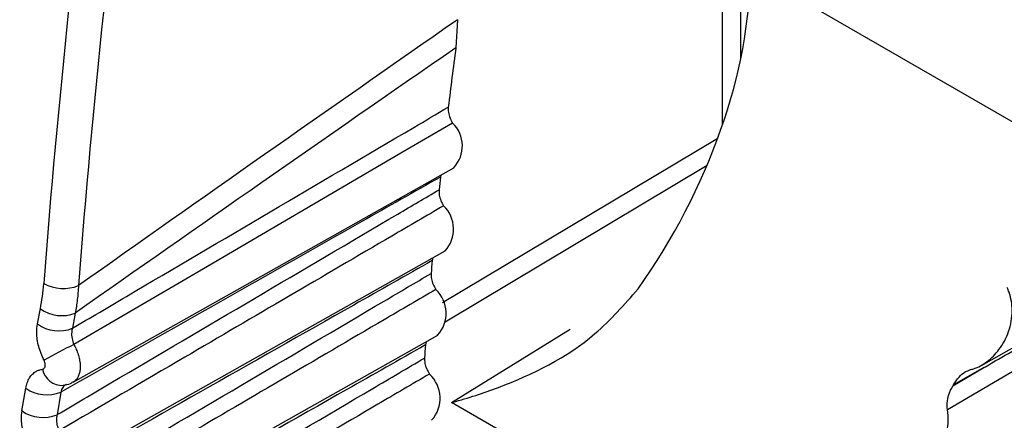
# Model space of a CAD drawing. Header units: millimetres. Extents: x -0.66 to 0.91, y -0.4 to 0.64.
# Tile 200 of 241: x 0.59654 to 0.60446, y 0.29862 to 0.30184. Entities that reach past the tile are written whole.
import ezdxf

# ---------------------------------------------------------------- set-up
doc = ezdxf.new("R2010")
doc.units = ezdxf.units.MM
doc.layers.add('FORMAT', color=7, linetype='Continuous')

msp = doc.modelspace()

# ---------------------------------------------------------------- linework, layer by layer
at = {"layer": 'FORMAT', "color": 7, "linetype": 'Continuous', "lineweight": 25}
for p, q in [((0.60234, 0.301525), (0.60234, 0.304156)), ((0.602194, 0.300995), (0.602194, 0.304069)), ((0.604862, 0.300822), (0.602418, 0.302233)), ((0.600064, 0.301839), (0.60005, 0.301613)), ((0.604275, 0.299062), (0.609131, 0.301797)), ((0.599943, 0.299566), (0.602156, 0.300888)), ((0.596974, 0.298927), (0.600033, 0.30065)), ((0.599965, 0.299412), (0.60207, 0.30067)), ((0.59993, 0.300592), (0.599926, 0.300575)), ((0.596857, 0.298232), (0.599963, 0.299981)), ((0.599866, 0.299927), (0.59986, 0.299904)), ((0.596686, 0.299395), (0.59671, 0.299518)), ((0.596991, 0.299482), (0.596968, 0.29936)), ((0.600016, 0.298764), (0.600969, 0.299353)), ((0.596758, 0.297533), (0.599904, 0.299305)), ((0.599812, 0.299253), (0.599806, 0.299226)), ((0.604046, 0.298898), (0.604295, 0.299045)), ((0.604295, 0.299045), (0.604051, 0.298907)), ((0.596562, 0.298696), (0.596593, 0.298878)), ((0.604051, 0.298907), (0.604046, 0.298898)), ((0.596874, 0.298847), (0.596844, 0.298666)), ((0.60256, 0.297295), (0.600016, 0.298764))]:
    msp.add_line(p, q, dxfattribs=at)
at = {"layer": 'FORMAT', "color": 7, "linetype": 'Continuous', "lineweight": 25, "flags": 128}
for points in [[(0.609052, 0.301666), (0.608579, 0.301389), (0.606266, 0.300032), (0.604002, 0.298704)], [(0.600024, 0.301009), (0.599608, 0.300766), (0.597944, 0.299793), (0.596979, 0.299229)]]:
    msp.add_lwpolyline(points, dxfattribs=at)
at = {"layer": 'FORMAT', "color": 7, "linetype": 'Continuous', "lineweight": 25}
for centre, radius, start, end in [((0.637698, 0.296587), 0.0379819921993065, 172.396401, 173.119428), ((0.599848, 0.300825), 0.0002546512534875, 316.657521, 46.183656), ((0.639127, 0.296422), 0.0394206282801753, 173.95229, 174.101911), ((0.599774, 0.300157), 0.0002578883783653, 317.096925, 46.582264), ((0.640264, 0.296313), 0.0405632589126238, 174.920155, 175.066953), ((0.596895, 0.300016), 0.0003358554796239, 241.929534, 291.249206), ((0.599711, 0.299481), 0.000261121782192, 317.53332, 46.976885), ((0.596883, 0.299757), 0.0002953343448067, 234.149927, 291.470664), ((0.596859, 0.299635), 0.00029564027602, 234.348839, 291.600509), ((0.599053, 0.294968), 0.0047393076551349, 115.953099, 119.221432), ((0.641422, 0.296221), 0.0417246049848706, 175.869849, 176.013909), ((0.596891, 0.29907), 0.0001696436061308, 193.494224, 271.034064), ((0.599659, 0.298798), 0.0002643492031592, 317.966438, 47.367912), ((0.596762, 0.299122), 0.0002969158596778, 235.183538, 292.149739), ((0.596731, 0.298941), 0.0002973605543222, 235.476532, 292.344172)]:
    msp.add_arc(centre, radius, start, end, dxfattribs=at)
for centre, major_axis, ratio, start_param, end_param in [((0.651363, 0.324487), (0.03913359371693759, 0.06544861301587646), 0.587343, 2.138526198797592, 2.273641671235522), ((0.651502, 0.324404), (0.03903364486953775, 0.06527536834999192), 0.587369, 2.138550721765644, 2.273666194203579), ((0.600333, 0.300987), (0.001461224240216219, 0.002620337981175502), 0.567218, 4.52152818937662, 5.489277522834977), ((2.721708, 1.478591), (2.143219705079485, 1.195157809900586), 0.015113, 2.990904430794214, 3.001310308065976), ((2.720319, 1.479422), (2.141811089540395, 1.195950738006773), 0.014532, 2.991300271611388, 3.001759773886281)]:
    msp.add_ellipse(centre, major_axis=major_axis, ratio=ratio, start_param=start_param, end_param=end_param, dxfattribs=at)
for points, knots in [([(0.5969675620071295, 0.299360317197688), (0.5971121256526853, 0.299445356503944), (0.5980267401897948, 0.2999833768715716), (0.5990339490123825, 0.3005755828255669), (0.5998965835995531, 0.3010826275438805), (0.5999892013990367, 0.3011370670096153)], [0, 0, 0, 0, 0.1435250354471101, 0.9080435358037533, 1, 1, 1, 1]), ([(0.5999892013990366, 0.3011370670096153), (0.5999888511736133, 0.3011234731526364), (0.5999881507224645, 0.3010962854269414), (0.6000013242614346, 0.3010503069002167), (0.6000169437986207, 0.3010222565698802), (0.6000243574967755, 0.3010089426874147)], [0, 0, 0, 0, 0.3444157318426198, 0.6888317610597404, 1, 1, 1, 1]), ([(0.6090531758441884, 0.3009545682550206), (0.6088955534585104, 0.3008620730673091), (0.607967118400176, 0.3003172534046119), (0.6058926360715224, 0.2990999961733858), (0.6039753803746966, 0.2979752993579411), (0.6028291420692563, 0.2973028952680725)], [0, 0, 0, 0, 0.0759857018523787, 0.4475746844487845, 1, 1, 1, 1]), ([(0.5999255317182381, 0.3005750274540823), (0.5997151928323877, 0.3004558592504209), (0.5986981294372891, 0.2998796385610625), (0.5976811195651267, 0.2993038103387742), (0.596874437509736, 0.2988470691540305)], [0, 0, 0, 0, 0.2068100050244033, 1, 1, 1, 1]), ([(0.5968440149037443, 0.2986662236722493), (0.5969884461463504, 0.2987512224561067), (0.5979016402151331, 0.2992886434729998), (0.5989252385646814, 0.2998907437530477), (0.5998043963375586, 0.3004077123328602), (0.5999148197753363, 0.3004726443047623)], [0, 0, 0, 0, 0.1410982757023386, 0.8921207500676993, 1, 1, 1, 1]), ([(0.5999148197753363, 0.3004726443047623), (0.5999146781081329, 0.3004589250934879), (0.5999143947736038, 0.3004314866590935), (0.5999281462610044, 0.3003854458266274), (0.5999440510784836, 0.3003575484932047), (0.5999516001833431, 0.3003443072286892)], [0, 0, 0, 0, 0.3444157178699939, 0.6888317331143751, 1, 1, 1, 1]), ([(0.60429463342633, 0.2990445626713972), (0.6042987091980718, 0.299046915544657), (0.604373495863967, 0.2990900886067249), (0.6047311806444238, 0.2992965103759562), (0.605517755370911, 0.2997503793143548), (0.6062357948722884, 0.3001621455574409), (0.6066700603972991, 0.3004111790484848)], [0, 0, 0, 0, 0.0051561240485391, 0.0946101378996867, 0.4524262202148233, 1, 1, 1, 1]), ([(0.5999516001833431, 0.3003443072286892), (0.5998129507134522, 0.3002632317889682), (0.5991197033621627, 0.2998578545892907), (0.5980890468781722, 0.2992552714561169), (0.5971968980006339, 0.2987338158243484), (0.5968594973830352, 0.2985366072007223)], [0, 0, 0, 0, 0.1345384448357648, 0.67269222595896, 1, 1, 1, 1]), ([(0.6090907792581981, 0.3002518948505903), (0.6089429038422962, 0.3001650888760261), (0.6080230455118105, 0.2996251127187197), (0.6038421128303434, 0.297170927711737), (0.5998067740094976, 0.2948039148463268), (0.5965438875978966, 0.2928900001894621)], [0, 0, 0, 0, 0.0353704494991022, 0.2200217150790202, 1, 1, 1, 1]), ([(0.5998602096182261, 0.2999041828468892), (0.5996498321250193, 0.2997850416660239), (0.5986177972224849, 0.2992005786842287), (0.5975858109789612, 0.2986165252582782), (0.596764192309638, 0.2981515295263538)], [0, 0, 0, 0, 0.2038472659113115, 1, 1, 1, 1]), ([(0.6042946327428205, 0.298332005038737), (0.6042987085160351, 0.2983343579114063), (0.604362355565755, 0.2983711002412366), (0.6046643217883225, 0.2985453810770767), (0.6055733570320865, 0.2990697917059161), (0.6064249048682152, 0.2995586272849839), (0.6070374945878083, 0.2999102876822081)], [0, 0, 0, 0, 0.0044651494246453, 0.0697275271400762, 0.3307770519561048, 1, 1, 1, 1]), ([(0.5967382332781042, 0.2979687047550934), (0.5968825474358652, 0.2980536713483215), (0.597794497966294, 0.298590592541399), (0.5988321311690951, 0.2992012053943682), (0.5997254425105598, 0.2997267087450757), (0.5998511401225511, 0.2998006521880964)], [0, 0, 0, 0, 0.1390776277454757, 0.8788598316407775, 1, 1, 1, 1]), ([(0.5998511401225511, 0.2998006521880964), (0.5998512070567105, 0.2997868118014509), (0.5998513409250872, 0.29975913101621), (0.5998656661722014, 0.2997130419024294), (0.5998818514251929, 0.2996853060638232), (0.5998895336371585, 0.299672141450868)], [0, 0, 0, 0, 0.3444157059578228, 0.6888317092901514, 1, 1, 1, 1]), ([(0.5967100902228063, 0.2995176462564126), (0.5967159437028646, 0.2995502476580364), (0.5967276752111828, 0.2996155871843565), (0.5967339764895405, 0.2996846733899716), (0.5967371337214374, 0.2997192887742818)], [0, 0, 0, 0, 0.498953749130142, 1, 1, 1, 1]), ([(0.5998895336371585, 0.299672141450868), (0.5997509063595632, 0.2995910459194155), (0.5990577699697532, 0.2991855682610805), (0.598013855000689, 0.298574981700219), (0.5971084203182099, 0.2980455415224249), (0.5967576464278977, 0.2978404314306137)], [0, 0, 0, 0, 0.1328083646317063, 0.6640418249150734, 1, 1, 1, 1]), ([(0.5970168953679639, 0.2997026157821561), (0.5970141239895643, 0.2996649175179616), (0.5970085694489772, 0.2995893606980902), (0.5969969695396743, 0.2995179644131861), (0.5969911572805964, 0.2994821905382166)], [0, 0, 0, 0, 0.4989392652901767, 1, 1, 1, 1]), ([(0.6000163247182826, 0.2987638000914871), (0.600019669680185, 0.298764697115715), (0.6001455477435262, 0.2987984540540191), (0.600545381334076, 0.2989293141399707), (0.6010960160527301, 0.2991990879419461), (0.6014049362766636, 0.2995505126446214), (0.6015155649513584, 0.2996763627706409)], [0, 0, 0, 0, 0.0060063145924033, 0.2260304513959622, 0.722830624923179, 0.9999999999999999, 0.9999999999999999, 0.9999999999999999, 0.9999999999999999]), ([(0.6041876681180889, 0.2990278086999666), (0.6041955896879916, 0.299029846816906), (0.6042228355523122, 0.2990368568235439), (0.6042688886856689, 0.2990571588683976), (0.6043228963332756, 0.2990921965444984), (0.6043728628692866, 0.2991365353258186), (0.6044197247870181, 0.2991911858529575), (0.6044617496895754, 0.2992572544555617), (0.6044952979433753, 0.299333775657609), (0.6045169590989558, 0.2994167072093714), (0.6045243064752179, 0.2994988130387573), (0.6045178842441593, 0.2995779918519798), (0.6045026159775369, 0.2996398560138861), (0.6044873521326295, 0.2996743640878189), (0.6044819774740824, 0.2996865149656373)], [0, 0, 0, 0, 0.0334852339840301, 0.1151708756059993, 0.1992053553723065, 0.2825910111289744, 0.3676920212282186, 0.4664719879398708, 0.5680285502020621, 0.6676164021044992, 0.7708564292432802, 0.8588122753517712, 0.9502854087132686, 0.9999999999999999, 0.9999999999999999, 0.9999999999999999, 0.9999999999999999]), ([(0.6093365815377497, 0.2996593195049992), (0.6091886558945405, 0.2995724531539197), (0.6082636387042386, 0.2990292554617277), (0.6040144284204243, 0.2965340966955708), (0.5999108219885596, 0.2941261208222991), (0.5965847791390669, 0.2921744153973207)], [0, 0, 0, 0, 0.0348138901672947, 0.2177002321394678, 0.9999999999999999, 0.9999999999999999, 0.9999999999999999, 0.9999999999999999]), ([(0.604305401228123, 0.2976133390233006), (0.6043094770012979, 0.2976156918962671), (0.6043830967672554, 0.2976581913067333), (0.604734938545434, 0.2978612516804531), (0.6057938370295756, 0.2984720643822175), (0.6067860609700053, 0.2990411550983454), (0.6074991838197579, 0.2994501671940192)], [0, 0, 0, 0, 0.0038358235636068, 0.0692856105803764, 0.33108477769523, 1, 1, 1, 1]), ([(0.5967395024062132, 0.2991041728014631), (0.5967235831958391, 0.2991405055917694), (0.5966917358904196, 0.2992131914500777), (0.5966768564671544, 0.2993158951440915), (0.5966836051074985, 0.2993717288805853), (0.5966864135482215, 0.2993949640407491)], [0, 0, 0, 0, 0.3684975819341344, 0.7372008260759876, 1, 1, 1, 1]), ([(0.5969675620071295, 0.299360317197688), (0.5969652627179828, 0.299349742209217), (0.5969597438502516, 0.2993243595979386), (0.596962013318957, 0.2992781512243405), (0.5969734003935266, 0.2992455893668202), (0.5969790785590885, 0.2992293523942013)], [0, 0, 0, 0, 0.2636464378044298, 0.6328172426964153, 1, 1, 1, 1]), ([(0.5998056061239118, 0.2992259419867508), (0.5995951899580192, 0.2991068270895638), (0.5985505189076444, 0.2985154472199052), (0.5975058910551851, 0.2979244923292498), (0.5966716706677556, 0.2974525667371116)], [0, 0, 0, 0, 0.2014185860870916, 1, 1, 1, 1]), ([(0.5969790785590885, 0.2992293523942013), (0.5969825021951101, 0.2992230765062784), (0.5969893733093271, 0.2992104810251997), (0.596998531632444, 0.2991908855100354), (0.5970067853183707, 0.2991708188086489), (0.5970161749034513, 0.2991440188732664), (0.5970231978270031, 0.2991172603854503), (0.5970276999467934, 0.2990911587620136), (0.597029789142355, 0.2990719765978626), (0.5970305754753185, 0.2990534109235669), (0.5970300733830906, 0.2990356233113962), (0.597028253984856, 0.2990184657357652), (0.5970251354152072, 0.2990023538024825), (0.5970207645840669, 0.2989873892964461), (0.5970151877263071, 0.2989736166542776), (0.5970083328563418, 0.2989609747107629), (0.5970003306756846, 0.2989497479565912), (0.5969912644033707, 0.2989401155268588), (0.5969823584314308, 0.2989326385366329), (0.5969760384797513, 0.2989290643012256), (0.5969734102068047, 0.2989275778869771)], [0, 0, 0, 0, 0.0525505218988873, 0.1054670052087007, 0.1595378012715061, 0.2140074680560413, 0.3196923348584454, 0.3733370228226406, 0.4277647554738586, 0.4803720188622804, 0.5337335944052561, 0.587478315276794, 0.6420104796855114, 0.6946884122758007, 0.7477348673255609, 0.8019441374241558, 0.8565553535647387, 0.9092165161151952, 0.9622459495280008, 0.9999999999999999, 0.9999999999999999, 0.9999999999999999, 0.9999999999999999]), ([(0.5966502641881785, 0.2972679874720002), (0.5967944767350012, 0.2973529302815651), (0.5977053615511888, 0.297889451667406), (0.5987546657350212, 0.2985071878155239), (0.5996597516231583, 0.2990398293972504), (0.5997981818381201, 0.2991212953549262)], [0, 0, 0, 0, 0.1374345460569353, 0.8680731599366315, 1, 1, 1, 1]), ([(0.5997981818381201, 0.2991212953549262), (0.5997984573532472, 0.2991073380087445), (0.5997990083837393, 0.2990794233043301), (0.5998139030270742, 0.2990332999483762), (0.5998303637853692, 0.2990057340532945), (0.5998381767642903, 0.2989926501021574)], [0, 0, 0, 0, 0.3444156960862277, 0.6888316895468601, 1, 1, 1, 1]), ([(0.6096060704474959, 0.2990687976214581), (0.6094578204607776, 0.2989817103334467), (0.608527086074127, 0.2984349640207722), (0.6042076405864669, 0.2958976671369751), (0.600034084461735, 0.2934477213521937), (0.5966434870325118, 0.2914573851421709)], [0, 0, 0, 0, 0.0343228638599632, 0.2154837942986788, 1, 1, 1, 1]), ([(0.5967262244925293, 0.2990308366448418), (0.5967277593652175, 0.2990311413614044), (0.5967333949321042, 0.2990322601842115), (0.5967415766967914, 0.2990381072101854), (0.5967481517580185, 0.2990506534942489), (0.5967500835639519, 0.2990671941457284), (0.5967475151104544, 0.2990859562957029), (0.5967421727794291, 0.2990981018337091), (0.5967395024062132, 0.2991041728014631)], [0, 0, 0, 0, 0.0696045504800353, 0.2555658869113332, 0.4419410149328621, 0.6282521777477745, 0.8141812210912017, 0.9999999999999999, 0.9999999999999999, 0.9999999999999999, 0.9999999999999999]), ([(0.5965929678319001, 0.2988783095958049), (0.5965962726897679, 0.2988933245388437), (0.5966029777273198, 0.2989237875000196), (0.5966214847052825, 0.2989616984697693), (0.5966458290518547, 0.2989929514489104), (0.5966727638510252, 0.2990133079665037), (0.5966999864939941, 0.2990257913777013), (0.5967174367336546, 0.2990291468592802), (0.5967262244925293, 0.2990308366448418)], [0, 0, 0, 0, 0.1821716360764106, 0.3695976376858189, 0.5516415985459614, 0.7389673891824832, 0.8685466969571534, 1, 1, 1, 1]), ([(0.5998381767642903, 0.2989926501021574), (0.5996995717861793, 0.2989115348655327), (0.5990065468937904, 0.298505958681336), (0.5979517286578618, 0.2978887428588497), (0.5970353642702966, 0.2973526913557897), (0.5966735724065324, 0.2971410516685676)], [0, 0, 0, 0, 0.1314143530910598, 0.6570717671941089, 1, 1, 1, 1]), ([(0.6040508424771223, 0.2989066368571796), (0.604064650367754, 0.2989277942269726), (0.6040907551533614, 0.2989677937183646), (0.6041393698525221, 0.2990106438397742), (0.6041729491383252, 0.2990225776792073), (0.6041876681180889, 0.2990278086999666)], [0, 0, 0, 0, 0.3867589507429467, 0.7311949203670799, 1, 1, 1, 1]), ([(0.5969165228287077, 0.2989085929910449), (0.5969163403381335, 0.2989085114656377), (0.5969110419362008, 0.2989061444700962), (0.5969017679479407, 0.2988984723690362), (0.5968898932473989, 0.2988847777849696), (0.5968803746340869, 0.2988675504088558), (0.5968764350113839, 0.2988539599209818), (0.596874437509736, 0.2988470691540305)], [0, 0, 0, 0, 0.0087040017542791, 0.2527105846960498, 0.5037786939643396, 0.7484015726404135, 0.9999999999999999, 0.9999999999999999, 0.9999999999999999, 0.9999999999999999]), ([(0.5968937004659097, 0.2989036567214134), (0.5969140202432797, 0.2989055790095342), (0.5969426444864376, 0.2989082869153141), (0.596965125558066, 0.2989252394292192), (0.596971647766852, 0.2989301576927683)], [0, 0, 0, 0, 0.7098799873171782, 1, 1, 1, 1]), ([(0.6040020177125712, 0.2987043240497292), (0.6040004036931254, 0.2987278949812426), (0.6039968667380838, 0.2987795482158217), (0.6040191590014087, 0.2988472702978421), (0.6040396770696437, 0.2988861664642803), (0.6040460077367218, 0.2988981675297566)], [0, 0, 0, 0, 0.3672397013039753, 0.8047674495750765, 0.9999999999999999, 0.9999999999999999, 0.9999999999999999, 0.9999999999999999]), ([(0.6043269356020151, 0.2968887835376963), (0.60433101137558, 0.2968911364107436), (0.6044047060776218, 0.2969336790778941), (0.6047569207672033, 0.2971369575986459), (0.6059447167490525, 0.2978220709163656), (0.607066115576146, 0.2984652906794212), (0.607908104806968, 0.2989482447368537)], [0, 0, 0, 0, 0.0034211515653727, 0.0618583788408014, 0.295607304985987, 1, 1, 1, 1]), ([(0.5966214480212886, 0.2984066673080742), (0.5966049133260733, 0.298442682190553), (0.5965718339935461, 0.2985147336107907), (0.5965548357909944, 0.2986170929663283), (0.5965602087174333, 0.2986730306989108), (0.5965624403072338, 0.2986962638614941)], [0, 0, 0, 0, 0.3688099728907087, 0.737841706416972, 1, 1, 1, 1]), ([(0.5968440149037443, 0.2986662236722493), (0.5968420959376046, 0.2986557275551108), (0.5968374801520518, 0.2986304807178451), (0.5968411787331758, 0.2985846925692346), (0.5968534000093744, 0.2985526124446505), (0.5968594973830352, 0.2985366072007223)], [0, 0, 0, 0, 0.2628388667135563, 0.6322195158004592, 1, 1, 1, 1]), ([(0.6033130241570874, 0.2978240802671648), (0.6033563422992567, 0.2978433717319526), (0.6034438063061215, 0.2978823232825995), (0.6035545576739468, 0.2979540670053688), (0.6036503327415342, 0.298027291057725), (0.603731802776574, 0.2981006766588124), (0.6038076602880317, 0.2981813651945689), (0.6038748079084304, 0.2982678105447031), (0.6039315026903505, 0.2983593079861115), (0.6039727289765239, 0.298448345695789), (0.6039988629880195, 0.2985349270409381), (0.6040125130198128, 0.2986199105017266), (0.6040056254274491, 0.2986753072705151), (0.6040020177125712, 0.2987043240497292)], [0, 0, 0, 0, 0.1167124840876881, 0.2356551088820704, 0.3252850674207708, 0.4154875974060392, 0.5076946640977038, 0.600730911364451, 0.6884918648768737, 0.7776010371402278, 0.8482275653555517, 0.9205017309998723, 1, 1, 1, 1])]:
    msp.add_open_spline(points, degree=3, knots=knots, dxfattribs=at)

doc.saveas('drawing.dxf')
